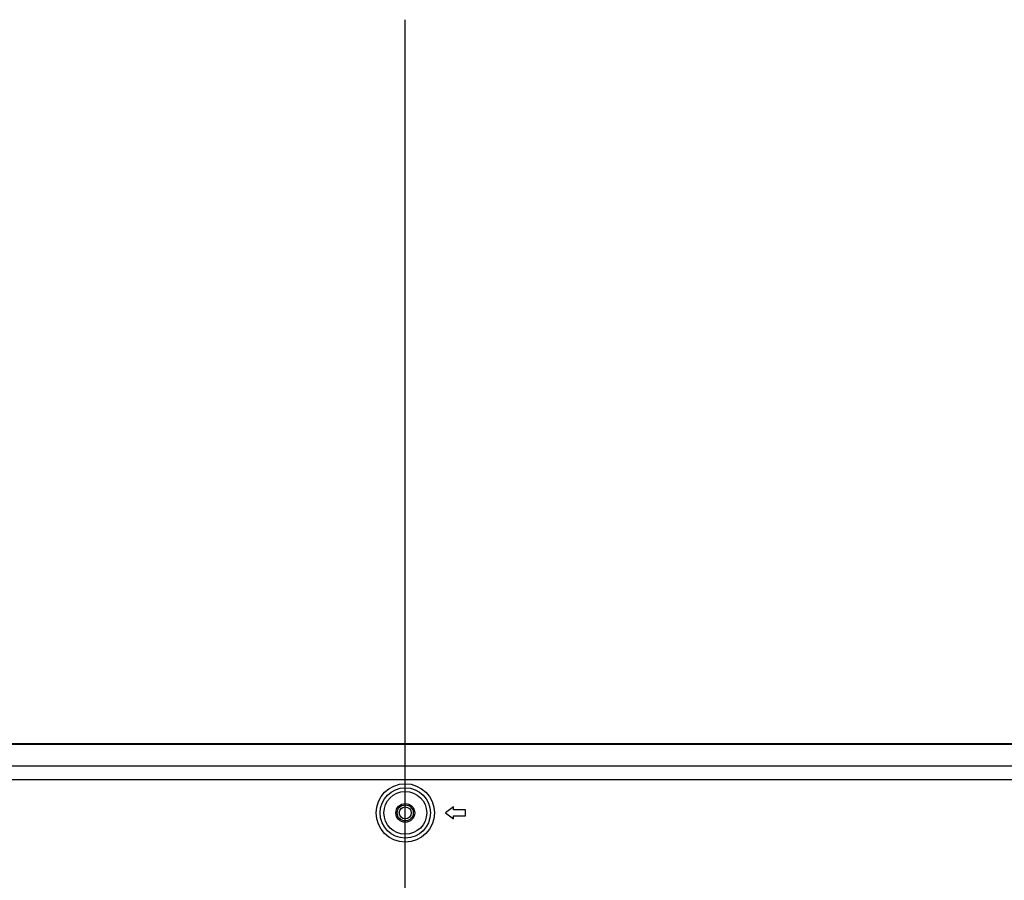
# Model space of a CAD drawing. Header units: millimetres. Extents: x -9020 to -2602, y 1105 to 6065.
# Tile 35 of 80: x -6999 to -6753, y 3422 to 3636. Entities that reach past the tile are written whole.
import ezdxf

# ---------------------------------------------------------------- set-up
doc = ezdxf.new("R2010")
doc.units = ezdxf.units.MM
doc.header["$LTSCALE"] = 65.395
doc.linetypes.add('CENTER', pattern=[0.6, 0.375, -0.075, 0.075, -0.075])
doc.layers.get('0').update_dxf_attribs({"linetype": 'CONTINUOUS'})
doc.layers.add('02___PRT_ALL_AXES', color=7, linetype='CONTINUOUS')

msp = doc.modelspace()

# ---------------------------------------------------------------- linework, layer by layer
at = {"color": 1, "linetype": 'CENTER', "ltscale": 20}
msp.add_line((-6902.53, 2442.1), (-6902.53, 3636.4), dxfattribs=at)
at = {"color": 7, "linetype": 'Continuous'}
for p, q in [((-6186.6, 3456.02), (-7633.35, 3456.02)), ((-6186.7, 3455.82), (-7633.25, 3455.82)), ((-6192.07, 3450.45), (-7627.89, 3450.45)), ((-6192.07, 3446.99), (-7627.89, 3446.99)), ((-6890.48, 3440.27), (-6892.48, 3438.77)), ((-6890.48, 3439.52), (-6890.48, 3440.27)), ((-6892.48, 3438.77), (-6890.48, 3437.27)), ((-6887.48, 3439.52), (-6890.48, 3439.52)), ((-6890.48, 3437.27), (-6890.48, 3438.02)), ((-6890.48, 3438.02), (-6887.48, 3438.02)), ((-6887.48, 3438.02), (-6887.48, 3439.52))]:
    msp.add_line(p, q, dxfattribs=at)
for radius in [7.27, 6.27, 1.5]:
    msp.add_circle((-6902.48, 3438.77), radius, dxfattribs=at)
at = {"layer": '02___PRT_ALL_AXES', "color": 7, "linetype": 'Continuous'}
for radius in [5.33, 2.35, 2]:
    msp.add_circle((-6902.48, 3438.77), radius, dxfattribs=at)

doc.saveas('drawing.dxf')
